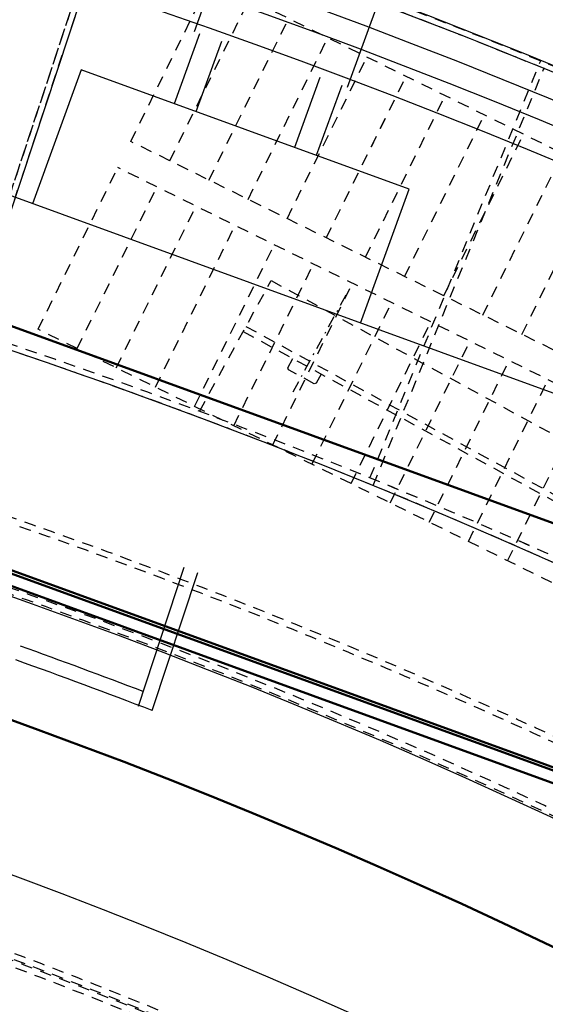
# Model space of a CAD drawing. Extents: x -7591 to -2491, y 6498 to 10061.
# Tile 96 of 125: x -4503 to -4322, y 8812 to 9151. Entities that reach past the tile are written whole.
import ezdxf

# ---------------------------------------------------------------- set-up
doc = ezdxf.new("R2010")
doc.units = 0
doc.header["$MEASUREMENT"] = 0
doc.linetypes.add('DASHDOT', pattern=[8.5, 4, -2, 0.5, -2])
doc.linetypes.add('HIDDEN', pattern=[7, 4, -3])
doc.layers.get('0').update_dxf_attribs({"linetype": 'CONTINUOUS'})
doc.layers.add('LE_ALL', color=7, linetype='CONTINUOUS', lineweight=50)
doc.layers.add('LE_HIDDEN', color=7, linetype='CONTINUOUS')
doc.layers.add('LE_MIDDLE', color=7, linetype='CONTINUOUS')

msp = doc.modelspace()

# ---------------------------------------------------------------- linework, layer by layer
for p, q in [((-4520.38, 9041.79), (-4471.84, 9188.99)), ((-4431.84, 9177.63), (-4443.13, 9146.62)), ((-4379.22, 9158.48), (-4390.51, 9127.47)), ((-4441.24, 9145.96), (-4449.99, 9121.91)), ((-4433.7, 9143.3), (-4442.48, 9119.17)), ((-4239.35, 8993.1), (-4645.29, 9140.85)), ((-4399.87, 9130.98), (-4408.65, 9106.86)), ((-4392.38, 9128.17), (-4401.13, 9104.13)), ((-4462.25, 8914.72), (-4446.5, 8962.48)), ((-4457.5, 8913.15), (-4441.83, 8960.69))]:
    msp.add_line(p, q)
msp.add_lwpolyline([(-3319.19, 8334.81, 0.111006), (-4057.65, 9007.3, 0.000315), (-4060.15, 9008.72, 0.005079), (-4100.61, 9031.15, 0.000315), (-4103.13, 9032.51, 0.252871), (-6267.97, 9031.15, 0.005079), (-6308.43, 9008.72, 0.111325), (-7049.39, 8334.81)], format="xyb")
msp.add_lwpolyline([(-4385.94, 9046.45), (-4369.18, 9092.5), (-4481.94, 9133.54), (-4498.7, 9087.49)])
for radius, start, end in [(2396.87, 31.73211, 148.26789), (2391.87, 31.73211, 148.26789), (2372, 31.75, 148.25), (2370, 31.79835, 148.20165), (2345, 32.74999, 147.24999), (2266.16, 35.00882, 144.99118), (2258.06, 35.00886, 144.99114), (2247.11, 35.0089, 144.9911), (2275, 55.74999, 71.74999), (2120, 50.74999, 89.99999), (2040, 31.79835, 148.20165), (1950, 32.04534, 147.95466), (2025, 69.06105, 70.33513), (2020, 68.9124, 70.33163)]:
    msp.add_arc((-5184.29, 7028.43), radius, start, end)
at = {"layer": 'LE_ALL'}
for p, q in [((-4805.85, 9065.2), (-4164.98, 8831.94)), ((-4182.41, 8842.54), (-4785.69, 9062.12))]:
    msp.add_line(p, q, dxfattribs=at)
msp.add_lwpolyline([(-4808.84, 9071.61), (-4158.57, 8834.93), (-4131.55, 8909.17), (-4781.82, 9145.85), (-4808.84, 9071.61)], dxfattribs=at)
msp.add_arc((-5184.29, 7028.43), 2000, 31.75, 90, dxfattribs=at)
at = {"layer": 'LE_HIDDEN', "color": 1, "linetype": 'HIDDEN'}
for p, q in [((-4522.28, 9042.42), (-4473.12, 9191.52)), ((-4520.38, 9041.79), (-4471.84, 9188.99)), ((-4464.93, 9108.91), (-4437.51, 9164.51)), ((-4464.93, 9108.91), (-4437.51, 9164.51)), ((-4022.26, 8959.73), (-4437.51, 9164.51)), ((-4022.26, 8959.73), (-4437.51, 9164.51)), ((-4451.48, 9102.27), (-4424.06, 9157.88)), ((-4451.48, 9102.27), (-4424.06, 9157.88)), ((-4438.03, 9095.64), (-4410.6, 9151.24)), ((-4438.03, 9095.64), (-4410.6, 9151.24)), ((-4424.57, 9089), (-4397.15, 9144.61)), ((-4424.57, 9089), (-4397.15, 9144.61)), ((-4411.12, 9082.37), (-4383.7, 9137.98)), ((-4411.12, 9082.37), (-4383.7, 9137.98)), ((-4382.65, 8993.18), (-4323.96, 9136.64)), ((-4381.56, 8990.57), (-4322.86, 9134.03)), ((-4397.67, 9075.74), (-4370.25, 9131.34)), ((-4397.67, 9075.74), (-4370.24, 9131.34)), ((-4384.21, 9069.1), (-4356.79, 9124.71)), ((-4384.21, 9069.1), (-4356.79, 9124.71)), ((-4370.76, 9062.47), (-4343.34, 9118.07)), ((-4370.76, 9062.47), (-4343.34, 9118.07)), ((-4357.31, 9055.83), (-4329.89, 9111.44)), ((-4357.31, 9055.83), (-4329.89, 9111.44)), ((-4049.68, 8904.13), (-4464.93, 9108.91)), ((-4049.68, 8904.13), (-4464.93, 9108.91)), ((-4343.85, 9049.2), (-4316.43, 9104.8)), ((-4343.85, 9049.2), (-4316.43, 9104.8)), ((-4496.78, 9044.33), (-4469.36, 9099.94)), ((-4496.78, 9044.33), (-4469.36, 9099.94)), ((-4054.1, 8895.16), (-4469.36, 9099.94)), ((-4054.1, 8895.16), (-4469.36, 9099.94)), ((-4330.4, 9042.56), (-4302.98, 9098.17)), ((-4330.4, 9042.56), (-4302.98, 9098.17)), ((-4483.32, 9037.7), (-4455.9, 9093.3)), ((-4483.32, 9037.7), (-4455.9, 9093.3)), ((-4469.87, 9031.06), (-4442.45, 9086.67)), ((-4469.87, 9031.06), (-4442.45, 9086.67)), ((-4456.42, 9024.43), (-4429, 9080.04)), ((-4456.42, 9024.43), (-4429, 9080.04)), ((-4442.96, 9017.79), (-4415.54, 9073.4)), ((-4442.96, 9017.79), (-4415.54, 9073.4)), ((-4429.51, 9011.16), (-4402.09, 9066.77)), ((-4429.51, 9011.16), (-4402.09, 9066.77)), ((-4441.24, 9016.08), (-4416.65, 9061.12)), ((-4441.24, 9016.08), (-4416.65, 9061.12)), ((-4416.65, 9061.12), (-3889.99, 8773.68)), ((-4416.65, 9061.12), (-3889.99, 8773.68)), ((-4416.06, 9004.53), (-4388.64, 9060.13)), ((-4416.06, 9004.53), (-4388.64, 9060.13)), ((-4402.61, 8997.89), (-4375.18, 9053.5)), ((-4402.61, 8997.89), (-4375.18, 9053.5)), ((-4389.15, 8991.26), (-4361.73, 9046.86)), ((-4389.15, 8991.26), (-4361.73, 9046.86)), ((-4081.53, 8839.55), (-4496.78, 9044.33)), ((-4081.53, 8839.55), (-4496.78, 9044.33)), ((-4426.23, 9043.56), (-3899.57, 8756.12)), ((-4426.23, 9043.56), (-3899.57, 8756.12)), ((-4425.28, 9045.32), (-3898.61, 8757.88)), ((-4425.28, 9045.32), (-3898.61, 8757.88)), ((-4375.7, 8984.62), (-4348.28, 9040.23)), ((-4375.7, 8984.62), (-4348.28, 9040.23)), ((-4362.25, 8977.99), (-4334.82, 9033.59)), ((-4362.25, 8977.99), (-4334.82, 9033.59)), ((-4348.79, 8971.35), (-4321.37, 9026.96)), ((-4348.79, 8971.35), (-4321.37, 9026.96)), ((-4335.34, 8964.72), (-4307.92, 9020.33)), ((-4335.34, 8964.72), (-4307.92, 9020.33))]:
    msp.add_line(p, q, dxfattribs=at)
for points in [[(-5182.29, 9290.46), (-5182.29, 9371.43, -0.254675), (-3214.82, 8297.61), (-3480.59, 8126.66, 0.078205), (-3900.25, 8596.86), (-3840.14, 8670.42, 0.172955), (-5182.29, 9150.43), (-5182.29, 9191.4), (-5164.29, 9191.4), (-5164.29, 9193.4), (-5184.29, 9193.43), (-5204.29, 9193.4), (-5204.29, 9191.4), (-5186.29, 9191.4), (-5186.29, 9150.43, 0.172955), (-6528.44, 8670.42)], [(-4521.66, 9044.32), (-4473.12, 9191.52, -0.069816), (-3905.26, 8912.26, -0.000549), (-3901.13, 8909.45), (-3988.37, 8781.33)], [(-4473.12, 9191.52, -0.069816), (-3905.26, 8912.26, -0.000549), (-3901.13, 8909.45)], [(-4931.44, 8886.3, -0.219407), (-3607.34, 8042.76), (-3565.29, 8069.8)]]:
    msp.add_lwpolyline(points, format="xyb", dxfattribs=at)
for points in [[(-4401.82, 9025.57), (-4410.69, 9030.41), (-4410.89, 9031.09), (-4409.16, 9034.25)], [(-4401.82, 9025.57), (-4410.69, 9030.41), (-4410.89, 9031.09), (-4409.16, 9034.25)], [(-4399.42, 9028.93), (-4401.14, 9025.77)], [(-4399.42, 9028.93), (-4401.14, 9025.77)]]:
    msp.add_lwpolyline(points, dxfattribs=at)
for radius, start, end in [(2343, 32.79889, 89.95109), (2341, 52.87893, 69.87104), (2341, 52.87893, 69.87104), (2345, 53.35014, 69.39982), (2275, 55.74999, 71.74999), (2120, 50.74999, 89.99999), (2122, 50.69598, 89.94599), (2065.69, 40.48822, 139.52979), (2063.69, 40.48822, 139.52979), (2042.69, 40.48822, 139.51177), (2040.69, 40.48822, 139.51177), (1925, 32.75, 82.25), (1922.5, 32.80961, 82.19039), (1923, 57.5149, 82.16061), (1920.5, 32.80967, 82.19033), (1870, 40.53216, 86.59702), (1868, 40.59516, 86.53192), (1877, 32.75, 82.18895), (1847, 41.26512, 85.83953), (1845, 41.32974, 85.77274)]:
    msp.add_arc((-5184.29, 7028.43), radius, start, end, dxfattribs=at)
at = {"layer": 'LE_MIDDLE', "color": 1, "linetype": 'DASHDOT'}
msp.add_line((-4409.08, 9022.81), (-4389.92, 9057.92), dxfattribs=at)
msp.add_line((-4409.08, 9022.81), (-4389.92, 9057.92), dxfattribs=at)
msp.add_lwpolyline([(-4401.14, 9025.77), (-4401.82, 9025.57)], dxfattribs=at)
msp.add_lwpolyline([(-4401.14, 9025.77), (-4401.82, 9025.57)], dxfattribs=at)

doc.saveas('drawing.dxf')
